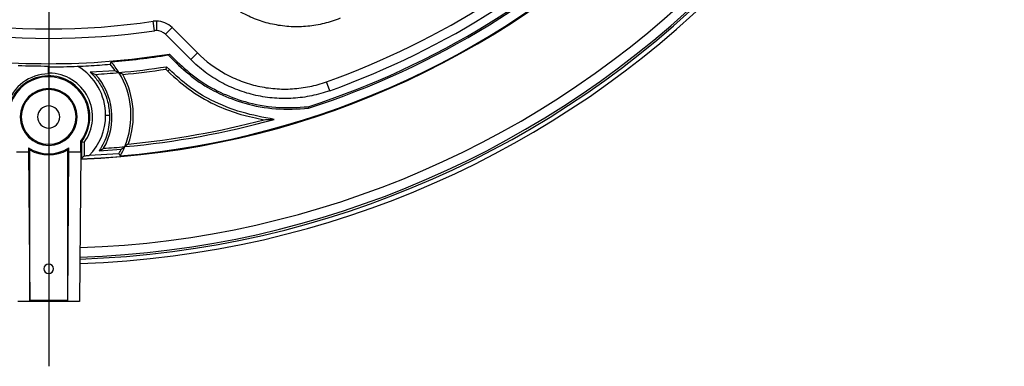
# Model space of a CAD drawing. Header units: millimetres. Extents: x 0 to 594, y 0 to 420.
# Tile 28 of 38: x 379 to 431, y 209 to 227. Entities that reach past the tile are written whole.
import ezdxf

# ---------------------------------------------------------------- set-up
doc = ezdxf.new("R2010")
doc.units = ezdxf.units.MM
doc.layers.add('SLD-0', color=7, linetype='Continuous')

# ---------------------------------------------------------------- blocks, each defined once
blk = doc.blocks.new('SW_CENTERMARKSYMBOL_1')
at = {"layer": 'SLD-0', "color": 0}
blk.add_line((0, -1.667), (0, -55.727), dxfattribs=at)

msp = doc.modelspace()

# ---------------------------------------------------------------- linework, layer by layer
at = {"color": 7, "linetype": 'Continuous', "lineweight": 25}
for p, q in [((386.518, 226.497), (386.445, 226.991)), ((386.615, 227.004), (386.615, 226.504)), ((387.086, 226.308), (387.44, 226.662)), ((387.44, 226.662), (388.778, 225.324)), ((388.424, 224.97), (387.086, 226.308)), ((387.235, 225.216), (387.653, 224.799)), ((387.299, 225.268), (387.71, 224.857)), ((388.424, 224.97), (388.778, 225.324)), ((380.928, 224.216), (380.928, 224.635)), ((380.943, 224.231), (380.943, 224.62)), ((380.972, 224.26), (380.972, 224.591)), ((387.103, 224.469), (387.213, 224.359)), ((387.299, 224.445), (387.146, 224.599)), ((387.213, 224.359), (387.299, 224.445)), ((387.71, 224.857), (387.653, 224.799)), ((384.446, 224.387), (383.126, 224.303)), ((383.126, 224.303), (383.407, 224.195)), ((380.943, 223.393), (380.943, 223.451)), ((395.741, 223.334), (395.572, 223.804)), ((383.943, 222.037), (384.152, 222.037)), ((379.884, 220.323), (379.884, 220.117)), ((380.943, 220.509), (380.943, 220.451)), ((382.001, 220.117), (382.001, 220.323)), ((382.63, 220.117), (382.63, 220.673)), ((382.676, 220.651), (382.676, 219.759)), ((382.819, 220.604), (382.819, 219.907)), ((379.256, 220.117), (379.884, 220.117)), ((379.884, 220.117), (379.943, 212.284)), ((379.943, 212.284), (379.943, 220.219)), ((381.943, 212.284), (381.943, 220.219)), ((381.943, 212.284), (382.001, 220.117)), ((382.001, 220.117), (382.63, 220.117)), ((382.63, 220.117), (382.571, 212.226)), ((384.643, 220.011), (383.067, 219.918)), ((383.608, 220.161), (384.766, 220.254)), ((382.571, 212.226), (379.314, 212.226)), ((381.943, 212.284), (379.943, 212.284))]:
    msp.add_line(p, q, dxfattribs=at)
at = {"color": 7, "linetype": 'Continuous', "lineweight": 25, "flags": 128}
for points in [[(387.235, 225.216), (387.271, 225.245), (387.299, 225.268)], [(380.928, 224.635), (380.936, 224.627), (380.943, 224.62)], [(380.943, 224.62), (380.959, 224.604), (380.972, 224.591)], [(384.187, 224.734), (384.215, 224.8), (384.236, 224.853)], [(387.146, 224.599), (387.122, 224.526), (387.103, 224.469)], [(380.943, 224.231), (380.934, 224.223), (380.928, 224.216)], [(380.972, 224.26), (380.955, 224.244), (380.943, 224.231)], [(394.604, 222.488), (394.614, 222.443), (394.621, 222.408)], [(382.819, 220.604), (382.739, 220.63), (382.676, 220.651)], [(382.819, 219.907), (382.739, 219.824), (382.676, 219.759)], [(384.643, 220.011), (384.683, 219.95), (384.713, 219.902)]]:
    msp.add_lwpolyline(points, dxfattribs=at)
at = {"color": 7, "linetype": 'Continuous', "lineweight": 25}
for centre, radius, start, end in [((380.943, 264.537), 50.333, 271.871, 358.129), ((380.943, 264.537), 50.1, 271.8817, 358.1183), ((380.943, 264.537), 44.213, 287.9987, 342.0013), ((380.943, 264.537), 44.294, 287.9876, 342.0124), ((380.943, 264.537), 43.28, 289.7563, 340.2437), ((380.943, 264.537), 43.78, 289.7563, 340.2437), ((380.943, 264.537), 44.825, 272.1534, 315), ((380.943, 264.537), 44.834, 272.1528, 315), ((380.943, 264.537), 44.794, 274.829, 315), ((380.943, 264.537), 50, 271.8863, 315), ((380.943, 264.537), 49.5, 271.9096, 315), ((380.943, 264.537), 37.947, 261.6619, 278.3381), ((386.615, 225.837), 1.167, 90, 98.3381), ((386.615, 225.837), 1.167, 45, 90), ((380.943, 264.537), 38.447, 261.6619, 278.3381), ((386.615, 225.837), 0.667, 90, 98.3381), ((386.615, 225.837), 0.667, 45, 90), ((380.943, 264.537), 39.78, 260.8056, 279.1944), ((380.943, 264.537), 39.821, 274.7447, 279.0921), ((380.943, 264.537), 39.902, 267.6844, 269.9791), ((380.943, 264.537), 39.946, 270.0417, 272.1882), ((380.943, 222.037), 3, 360, 59.443), ((380.943, 222.037), 4.219, 33.8557, 39.7353), ((380.943, 222.037), 4.333, 31.33, 40.5263), ((380.943, 264.537), 40.417, 275.2547, 278.8283), ((380.943, 264.537), 40.539, 275.5246, 278.7406), ((380.943, 221.951), 2.266, 90.3678, 162.9672), ((380.943, 221.951), 2.167, 323.1301, 161.6593), ((380.943, 221.951), 2.116, 90, 161.1403), ((380.943, 221.951), 2.116, 322.8577, 90), ((380.943, 221.951), 2.309, 324.3257, 89.2782), ((380.943, 264.537), 40.417, 273.4956, 275.2547), ((380.943, 221.951), 3.333, 330.279, 42.3299), ((380.943, 222.037), 4.333, 337.5906, 31.33), ((380.943, 222.037), 4.456, 340.1621, 28.8435), ((380.943, 221.951), 1.5, 90, 270), ((380.943, 221.951), 1.5, 270, 90), ((380.943, 221.951), 1.442, 90, 270), ((380.943, 221.951), 1.442, 270, 90), ((380.943, 221.951), 0.583, 90, 270), ((380.943, 221.951), 0.583, 270, 90), ((380.943, 222.037), 3, 315.0777, 360), ((380.943, 264.537), 44.333, 275.1845, 285.5248), ((380.943, 264.537), 44.211, 275.4397, 284.8682), ((380.943, 221.951), 1.942, 236.9791, 303.0209), ((380.943, 264.537), 44.333, 273.7439, 275.1845), ((380.943, 222.037), 4.333, 330.4814, 337.5906), ((380.943, 221.951), 2, 240, 300), ((380.943, 264.537), 44.669, 272.4068, 272.7257), ((380.943, 222.037), 4.219, 331.2985, 334.9994), ((380.943, 213.951), 0.25, 90, 270), ((380.943, 213.951), 0.25, 270, 90)]:
    msp.add_arc(centre, radius, start, end, dxfattribs=at)
for points, knots in [([(396.287, 227.151), (396.013, 227.039), (395.733, 226.947), (395.302, 226.841), (395.157, 226.81), (394.868, 226.761), (394.723, 226.742), (394.286, 226.7), (393.994, 226.693), (393.554, 226.716), (393.407, 226.729), (393.114, 226.765), (392.969, 226.789), (392.538, 226.875), (392.257, 226.953), (391.844, 227.101), (391.708, 227.156), (391.438, 227.275), (391.305, 227.341), (390.916, 227.549), (390.669, 227.706), (390.2, 228.053), (389.978, 228.245), (389.769, 228.454)], [0, 0, 0, 0, 0.125, 0.125, 0.1875, 0.1875, 0.25, 0.25, 0.375, 0.375, 0.4375, 0.4375, 0.5, 0.5, 0.625, 0.625, 0.6875, 0.6875, 0.75, 0.75, 0.875, 0.875, 1, 1, 1, 1]), ([(395.741, 223.334), (395.428, 223.221), (395.111, 223.133), (394.469, 223), (394.144, 222.956), (393.65, 222.925), (393.483, 222.92), (393.152, 222.923), (392.987, 222.93), (392.495, 222.969), (392.171, 223.017), (391.69, 223.124), (391.531, 223.166), (391.214, 223.26), (391.056, 223.313), (390.591, 223.489), (390.293, 223.626), (389.718, 223.942), (389.442, 224.119), (389.044, 224.417), (388.914, 224.522), (388.663, 224.739), (388.542, 224.852), (388.424, 224.97)], [0, 0, 0, 0, 0.125, 0.125, 0.25, 0.25, 0.3125, 0.3125, 0.375, 0.375, 0.5, 0.5, 0.5625, 0.5625, 0.625, 0.625, 0.75, 0.75, 0.875, 0.875, 0.9375, 0.9375, 1, 1, 1, 1]), ([(388.778, 225.324), (389.215, 224.887), (389.702, 224.522), (390.373, 224.152), (390.511, 224.083), (390.791, 223.954), (390.932, 223.895), (391.361, 223.733), (391.652, 223.646), (392.098, 223.545), (392.249, 223.517), (392.552, 223.471), (392.706, 223.454), (393.166, 223.417), (393.471, 223.415), (394.078, 223.453), (394.381, 223.493), (394.833, 223.586), (394.983, 223.622), (395.28, 223.705), (395.427, 223.752), (395.572, 223.804)], [0, 0, 0, 0, 0.25, 0.25, 0.3125, 0.3125, 0.375, 0.375, 0.5, 0.5, 0.5625, 0.5625, 0.625, 0.625, 0.75, 0.75, 0.875, 0.875, 0.9375, 0.9375, 1, 1, 1, 1]), ([(382.468, 224.62), (382.661, 224.629), (383.058, 224.648), (383.626, 224.686), (383.998, 224.718), (384.187, 224.734)], [0, 0, 0, 0, 0.318939, 0.654506, 1, 1, 1, 1]), ([(392.809, 221.821), (392.24, 221.93), (391.101, 222.148), (389.591, 222.745), (388.31, 223.522), (387.636, 224.137), (387.299, 224.445)], [0, 0, 0, 0, 0.279569, 0.559895, 0.779728, 1, 1, 1, 1]), ([(387.653, 224.799), (388.002, 224.483), (388.699, 223.85), (389.931, 223.142), (391.331, 222.611), (392.918, 222.315), (394.047, 222.376), (394.621, 222.408)], [0, 0, 0, 0, 0.185178, 0.370393, 0.555539, 0.773962, 1, 1, 1, 1]), ([(387.71, 224.857), (388.055, 224.544), (388.746, 223.918), (389.963, 223.217), (391.349, 222.691), (392.918, 222.397), (394.036, 222.457), (394.604, 222.488)], [0, 0, 0, 0, 0.185137, 0.370306, 0.555417, 0.773816, 1, 1, 1, 1]), ([(383.126, 224.303), (383.196, 224.234), (383.341, 224.092), (383.537, 223.849), (383.718, 223.575), (383.902, 223.218), (384.089, 222.709), (384.129, 222.284), (384.152, 222.037)], [0, 0, 0, 0, 0.115877, 0.238019, 0.366427, 0.501101, 0.709323, 1, 1, 1, 1]), ([(384.446, 224.387), (384.484, 224.369), (384.551, 224.337), (384.616, 224.304), (384.644, 224.29)], [0, 0, 0, 0, 0.56, 1, 1, 1, 1]), ([(384.845, 224.186), (384.808, 224.206), (384.743, 224.24), (384.674, 224.275), (384.644, 224.29)], [0, 0, 0, 0, 0.56, 1, 1, 1, 1]), ([(387.213, 224.359), (387.614, 223.997), (388.419, 223.273), (389.746, 222.543), (391.047, 222.058), (391.875, 221.89), (392.287, 221.806)], [0, 0, 0, 0, 0.280418, 0.561325, 0.781558, 1, 1, 1, 1]), ([(384.152, 222.037), (384.134, 221.703), (384.099, 221.036), (383.772, 220.453), (383.608, 220.161)], [0, 0, 0, 0, 0.499464, 1, 1, 1, 1]), ([(392.287, 221.806), (392.385, 221.809), (392.561, 221.813), (392.733, 221.819), (392.809, 221.821)], [0, 0, 0, 0, 0.56, 1, 1, 1, 1]), ([(379.884, 220.323), (379.895, 220.303), (379.915, 220.267), (379.934, 220.234), (379.943, 220.219)], [0, 0, 0, 0, 0.56, 1, 1, 1, 1]), ([(381.943, 220.219), (381.954, 220.238), (381.973, 220.271), (381.992, 220.307), (382.001, 220.323)], [0, 0, 0, 0, 0.56, 1, 1, 1, 1]), ([(383.608, 220.161), (383.652, 220.186), (383.731, 220.232), (383.805, 220.278), (383.837, 220.298)], [0, 0, 0, 0, 0.56, 1, 1, 1, 1]), ([(384.766, 220.254), (384.801, 220.278), (384.863, 220.322), (384.923, 220.366), (384.949, 220.385)], [0, 0, 0, 0, 0.56, 1, 1, 1, 1]), ([(385.134, 220.525), (385.1, 220.499), (385.039, 220.452), (384.976, 220.405), (384.949, 220.385)], [0, 0, 0, 0, 0.56, 1, 1, 1, 1])]:
    msp.add_open_spline(points, degree=3, knots=knots, dxfattribs=at)

# ---------------------------------------------------------------- block references
at = {"layer": 'SLD-0', "color": 7}
msp.add_blockref('SW_CENTERMARKSYMBOL_1', (380.943, 264.537), dxfattribs=at)

doc.saveas('drawing.dxf')
